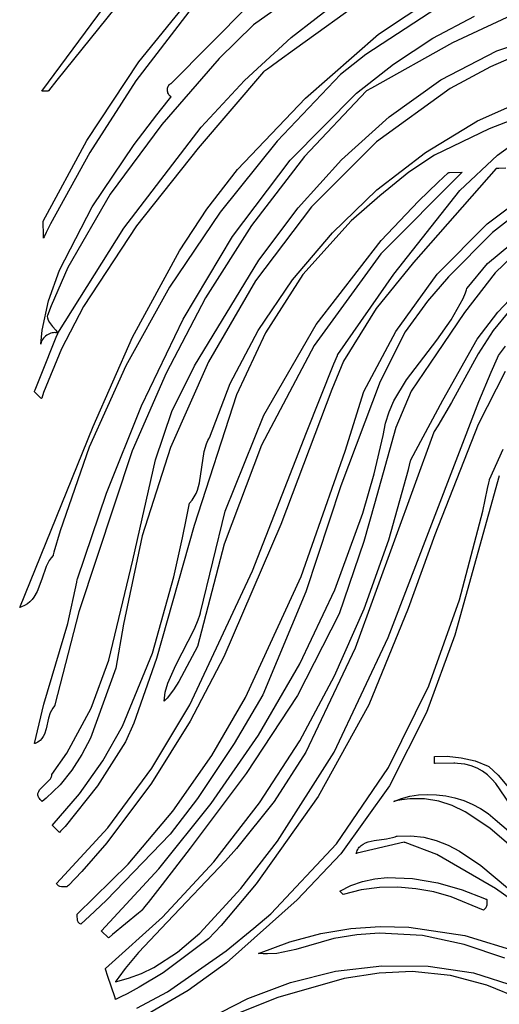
# Model space of a CAD drawing. Extents: x 21.3 to 51.6, y -34 to 34.1.
# Tile 39 of 117: x 28 to 29.4, y -16.2 to -13.2. Entities that reach past the tile are written whole.
import ezdxf

# ---------------------------------------------------------------- set-up
doc = ezdxf.new("R2010")
doc.units = 0

msp = doc.modelspace()

# ---------------------------------------------------------------- linework, layer by layer
at = {"layer": 'Layer 1', "color": 7, "linetype": 'CONTINUOUS'}
for p, q in [((29.19056, -13.04392), (28.810252, -13.318687)), ((28.332573, -13.098418), (28.080723, -13.412271)), ((28.875079, -13.108077), (28.68418, -13.242213)), ((29.068448, -13.271211), (29.311101, -13.110157)), ((28.331926, -13.356393), (28.515377, -13.130397)), ((29.326523, -13.139563), (29.029636, -13.333548)), ((28.034488, -13.445722), (28.244149, -13.161509)), ((28.800481, -13.281263), (28.953987, -13.162099)), ((29.556108, -13.176629), (29.295792, -13.29774)), ((28.486, -13.202442), (28.323382, -13.413951)), ((28.431363, -13.422163), (28.669843, -13.182247)), ((29.235364, -13.283927), (29.364131, -13.216163)), ((28.68418, -13.242213), (28.57962, -13.346036)), ((29.432396, -13.32263), (29.616883, -13.260623)), ((28.657255, -13.413734), (28.800481, -13.281263)), ((28.84391, -13.467157), (29.068448, -13.271211)), ((29.295792, -13.29774), (29.047247, -13.437077)), ((29.114567, -13.363057), (29.235364, -13.283927)), ((28.810252, -13.318687), (28.762873, -13.353132)), ((29.260425, -13.411877), (29.432396, -13.32263)), ((29.541776, -13.315657), (29.412341, -13.370962)), ((28.17299, -13.597986), (28.331926, -13.356393)), ((28.57962, -13.346036), (28.402461, -13.548684)), ((28.762873, -13.353132), (28.739075, -13.370068)), ((29.029636, -13.333548), (28.952359, -13.395295)), ((28.715093, -13.386879), (28.514834, -13.62115)), ((28.715315, -13.386682), (28.715093, -13.386879)), ((28.71556, -13.386512), (28.715315, -13.386682)), ((28.715934, -13.386253), (28.71556, -13.386512)), ((28.716682, -13.385734), (28.715934, -13.386253)), ((28.718178, -13.384697), (28.716682, -13.385734)), ((28.721168, -13.382619), (28.718178, -13.384697)), ((28.727143, -13.37845), (28.721168, -13.382619)), ((28.739075, -13.370068), (28.727143, -13.37845)), ((29.001463, -13.452492), (29.114567, -13.363057)), ((29.412341, -13.370962), (29.289345, -13.437648)), ((28.080723, -13.412271), (28.054687, -13.444717)), ((28.323382, -13.413951), (28.181797, -13.634202)), ((28.523971, -13.557051), (28.657255, -13.413734)), ((28.952359, -13.395295), (28.757413, -13.599797)), ((29.101155, -13.524529), (29.260425, -13.411877)), ((28.034344, -13.445932), (28.034488, -13.445722)), ((28.034396, -13.445932), (28.034346, -13.445932)), ((28.034689, -13.445929), (28.034396, -13.445932)), ((28.052793, -13.445739), (28.034689, -13.445929)), ((28.053757, -13.445729), (28.052793, -13.445739)), ((28.053849, -13.445728), (28.053757, -13.445729)), ((28.053986, -13.44559), (28.053877, -13.445725)), ((28.054687, -13.444717), (28.053986, -13.44559)), ((28.420075, -13.44262), (28.420168, -13.439533)), ((28.420327, -13.445721), (28.420075, -13.44262)), ((28.420168, -13.439533), (28.420605, -13.436512)), ((28.420922, -13.448784), (28.420327, -13.445721)), ((28.420605, -13.436512), (28.421388, -13.433607)), ((28.42186, -13.451759), (28.420922, -13.448784)), ((28.421388, -13.433607), (28.422516, -13.43087)), ((28.422516, -13.43087), (28.423991, -13.428353)), ((28.423991, -13.428353), (28.425813, -13.426106)), ((28.425813, -13.426106), (28.427982, -13.424181)), ((28.427982, -13.424181), (28.429197, -13.423356)), ((28.429197, -13.423356), (28.430499, -13.42263)), ((28.430499, -13.42263), (28.431182, -13.422306)), ((28.431182, -13.422306), (28.431226, -13.422287)), ((28.431248, -13.422277), (28.431363, -13.422163)), ((29.030458, -13.446458), (28.841789, -13.646792)), ((29.03059, -13.446373), (29.030458, -13.446458)), ((29.031065, -13.446108), (29.03059, -13.446373)), ((29.032016, -13.44558), (29.031065, -13.446108)), ((29.047247, -13.437077), (29.032016, -13.44558)), ((29.289345, -13.437648), (29.062973, -13.601715)), ((28.38727, -13.518675), (28.422185, -13.475124)), ((28.423141, -13.454593), (28.42186, -13.451759)), ((28.422185, -13.475124), (28.430887, -13.464473)), ((28.424765, -13.457236), (28.423141, -13.454593)), ((28.426729, -13.459636), (28.424765, -13.457236)), ((28.429035, -13.461742), (28.426729, -13.459636)), ((28.431681, -13.463502), (28.429035, -13.461742)), ((28.430887, -13.464473), (28.43143, -13.463811)), ((28.43143, -13.463811), (28.431566, -13.463646)), ((28.431566, -13.463646), (28.431681, -13.463502)), ((28.635691, -13.686605), (28.84391, -13.467157)), ((28.797225, -13.658039), (29.001463, -13.452492)), ((29.372455, -13.537681), (29.53924, -13.463081)), ((29.583341, -13.494442), (29.40891, -13.561441)), ((28.317858, -13.609679), (28.38727, -13.518675)), ((28.954768, -13.65675), (29.101155, -13.524529)), ((29.213212, -13.634118), (29.372455, -13.537681)), ((28.402461, -13.548684), (28.244201, -13.761999)), ((28.285868, -13.866378), (28.523971, -13.557051)), ((29.40891, -13.561441), (29.240727, -13.642448)), ((28.038522, -13.845155), (28.17299, -13.597986)), ((28.757413, -13.599797), (28.581932, -13.817961)), ((29.062973, -13.601715), (28.863257, -13.800947)), ((29.434728, -13.642724), (29.496981, -13.59752)), ((28.188859, -13.801625), (28.317858, -13.609679)), ((28.514834, -13.62115), (28.325575, -13.859536)), ((28.181797, -13.634202), (28.061314, -13.853116)), ((28.620435, -13.892085), (28.797225, -13.658039)), ((28.841789, -13.646792), (28.678104, -13.858686)), ((28.821448, -13.804705), (28.954768, -13.65675)), ((29.063883, -13.749519), (29.213212, -13.634118)), ((29.240727, -13.642448), (29.16179, -13.694642)), ((29.318712, -13.751136), (29.434728, -13.642724)), ((28.540958, -13.808322), (28.635691, -13.686605)), ((29.430094, -13.683185), (29.176039, -13.971662)), ((29.430162, -13.683172), (29.430112, -13.683173)), ((29.430787, -13.683165), (29.430162, -13.683172)), ((29.438481, -13.683085), (29.430787, -13.683165)), ((29.459969, -13.682862), (29.438481, -13.683085)), ((29.16179, -13.694642), (29.07313, -13.767634)), ((29.326041, -13.695119), (29.075986, -13.945922)), ((29.251847, -13.725806), (29.282911, -13.697268)), ((29.282911, -13.697268), (29.283891, -13.696382)), ((29.283891, -13.696382), (29.284381, -13.695939)), ((29.284381, -13.695939), (29.284626, -13.695718)), ((29.284626, -13.695718), (29.284748, -13.695607)), ((29.284748, -13.695607), (29.284809, -13.695552)), ((29.284839, -13.695535), (29.284889, -13.695534)), ((29.284889, -13.695534), (29.285104, -13.695532)), ((29.285104, -13.695532), (29.287345, -13.695509)), ((29.287345, -13.695509), (29.325944, -13.695107)), ((29.325944, -13.695107), (29.326031, -13.695106)), ((28.926839, -13.881011), (29.063883, -13.749519)), ((29.115982, -14.007474), (29.318712, -13.751136)), ((29.191387, -13.784), (29.251847, -13.725806)), ((28.244201, -13.761999), (28.114133, -13.987432)), ((29.07313, -13.767634), (28.984441, -13.843963)), ((28.08847, -13.996032), (28.188859, -13.801625)), ((28.456807, -13.936029), (28.540958, -13.808322)), ((28.863257, -13.800947), (28.690797, -14.028434)), ((28.701379, -13.964559), (28.821448, -13.804705)), ((29.077261, -13.90473), (29.191387, -13.784)), ((29.402905, -13.853809), (29.488603, -13.789291)), ((28.581932, -13.817961), (28.426694, -14.048238)), ((28.984441, -13.843963), (28.836454, -14.009166)), ((29.492656, -13.822556), (29.419076, -13.879617)), ((28.038494, -13.845212), (28.038522, -13.845155)), ((28.038494, -13.845287), (28.038494, -13.845212)), ((28.03851, -13.846786), (28.038494, -13.845287)), ((28.038958, -13.889701), (28.03851, -13.846786)), ((28.061314, -13.853116), (28.04774, -13.879884)), ((28.083455, -14.189559), (28.285868, -13.866378)), ((28.325575, -13.859536), (28.162258, -14.107679)), ((28.678104, -13.858686), (28.536927, -14.080813)), ((29.249114, -14.007786), (29.402905, -13.853809)), ((28.039028, -13.896421), (28.038958, -13.889701)), ((28.039035, -13.897099), (28.039028, -13.896421)), ((28.039036, -13.897258), (28.039035, -13.897099)), ((28.039064, -13.89724), (28.039037, -13.897295)), ((28.039115, -13.897136), (28.039064, -13.89724)), ((28.039219, -13.896929), (28.039115, -13.897136)), ((28.039425, -13.896514), (28.039219, -13.896929)), ((28.041078, -13.893195), (28.039425, -13.896514)), ((28.04774, -13.879884), (28.041078, -13.893195)), ((28.468881, -14.14615), (28.620435, -13.892085)), ((28.804449, -14.025724), (28.926839, -13.881011)), ((28.877156, -14.16257), (29.077261, -13.90473)), ((29.419076, -13.879617), (29.283488, -14.015932)), ((29.404046, -13.975654), (29.475598, -13.915528)), ((28.313157, -14.201385), (28.456807, -13.936029)), ((28.503045, -14.289792), (28.701379, -13.964559)), ((29.075986, -13.945922), (28.871301, -14.227129)), ((29.481272, -13.951849), (29.427331, -14.004288)), ((28.114133, -13.987432), (28.062576, -14.105145)), ((29.176039, -13.971662), (29.061495, -14.113622)), ((29.340635, -14.050834), (29.404046, -13.975654)), ((28.054821, -14.090111), (28.08847, -13.996032)), ((28.699085, -14.180784), (28.804449, -14.025724)), ((28.836454, -14.009166), (28.721547, -14.188491)), ((28.943464, -14.254577), (29.115982, -14.007474)), ((29.121536, -14.18382), (29.249114, -14.007786)), ((29.283488, -14.015932), (29.21961, -14.090665)), ((29.427331, -14.004288), (29.333029, -14.125285)), ((28.426694, -14.048238), (28.292479, -14.289082)), ((28.690797, -14.028434), (28.54619, -14.277266)), ((29.338781, -14.056243), (29.340296, -14.051813)), ((29.340296, -14.051813), (29.340481, -14.051257)), ((29.340481, -14.051257), (29.340573, -14.050979)), ((29.340573, -14.050979), (29.340596, -14.050909)), ((29.340596, -14.050909), (29.340635, -14.050834)), ((28.536927, -14.080813), (28.415779, -14.311846)), ((29.292413, -14.148093), (29.328471, -14.082298)), ((29.328471, -14.082298), (29.335573, -14.065026)), ((29.335573, -14.065026), (29.338781, -14.056243)), ((28.035305, -14.179949), (28.054821, -14.090111)), ((28.062576, -14.105145), (28.051287, -14.135124)), ((28.162258, -14.107679), (28.094996, -14.237174)), ((29.061495, -14.113622), (28.960901, -14.274878)), ((29.21961, -14.090665), (29.150813, -14.184518)), ((29.435236, -14.124282), (29.470691, -14.086917)), ((28.050263, -14.137947), (28.05022, -14.138078)), ((28.05022, -14.138078), (28.051227, -14.141972)), ((28.050603, -14.137006), (28.050263, -14.137947)), ((28.051287, -14.135124), (28.050603, -14.137006)), ((28.051227, -14.141972), (28.054123, -14.149234)), ((28.340348, -14.411752), (28.468881, -14.14615)), ((29.333029, -14.125285), (29.247357, -14.252422)), ((29.372068, -14.207877), (29.435236, -14.124282)), ((29.473319, -14.117237), (29.420889, -14.181101)), ((28.054123, -14.149234), (28.057954, -14.155918)), ((28.057954, -14.155918), (28.067268, -14.16814)), ((28.067268, -14.16814), (28.076861, -14.179824)), ((28.716424, -14.440366), (28.877156, -14.16257)), ((29.247985, -14.210245), (29.292413, -14.148093)), ((28.031573, -14.222772), (28.035305, -14.179949)), ((28.031948, -14.317421), (28.078637, -14.201421)), ((28.039211, -14.204789), (28.036467, -14.208561)), ((28.042398, -14.201337), (28.039211, -14.204789)), ((28.045944, -14.198222), (28.042398, -14.201337)), ((28.049768, -14.195463), (28.045944, -14.198222)), ((28.057928, -14.191092), (28.049768, -14.195463)), ((28.0621, -14.189517), (28.057928, -14.191092)), ((28.066226, -14.188375), (28.0621, -14.189517)), ((28.070223, -14.187684), (28.066226, -14.188375)), ((28.074011, -14.187463), (28.070223, -14.187684)), ((28.077508, -14.187731), (28.074011, -14.187463)), ((28.076861, -14.179824), (28.081042, -14.185833)), ((28.079122, -14.188055), (28.077508, -14.187731)), ((28.078637, -14.201421), (28.083085, -14.190369)), ((28.080633, -14.188508), (28.079122, -14.188055)), ((28.08203, -14.189092), (28.080633, -14.188508)), ((28.081042, -14.185833), (28.082852, -14.188945)), ((28.083304, -14.189811), (28.08203, -14.189092)), ((28.082852, -14.188945), (28.083269, -14.189737)), ((28.083085, -14.190369), (28.083308, -14.189816)), ((28.083269, -14.189737), (28.083295, -14.189787)), ((28.083307, -14.189812), (28.083455, -14.189559)), ((28.191894, -14.475727), (28.313157, -14.201385)), ((28.613118, -14.343321), (28.699085, -14.180784)), ((28.721547, -14.188491), (28.632393, -14.378813)), ((29.023455, -14.368481), (29.121536, -14.18382)), ((29.150813, -14.184518), (29.073346, -14.337381)), ((29.420889, -14.181101), (29.375188, -14.252213)), ((28.031569, -14.222901), (28.031573, -14.222772)), ((28.031577, -14.222789), (28.031571, -14.222864)), ((28.031694, -14.221597), (28.031577, -14.222789)), ((28.032626, -14.216983), (28.031694, -14.221597)), ((28.034245, -14.212632), (28.032626, -14.216983)), ((28.036467, -14.208561), (28.034245, -14.212632)), ((28.094996, -14.237174), (28.039823, -14.371224)), ((28.871301, -14.227129), (28.70946, -14.532502)), ((29.154678, -14.332306), (29.247985, -14.210245)), ((29.266306, -14.394748), (29.372068, -14.207877)), ((29.437668, -14.257987), (29.459292, -14.22857)), ((28.931512, -14.283401), (28.942285, -14.257343)), ((28.942285, -14.257343), (28.942961, -14.255717)), ((28.942961, -14.255717), (28.9433, -14.254904)), ((28.9433, -14.254904), (28.943384, -14.2547)), ((28.943384, -14.2547), (28.943464, -14.254577)), ((29.247357, -14.252422), (29.16876, -14.367417)), ((29.375188, -14.252213), (29.292998, -14.402093)), ((29.414744, -14.309262), (29.434177, -14.264738)), ((29.434177, -14.264738), (29.437668, -14.257987)), ((28.292479, -14.289082), (28.180064, -14.538943)), ((28.54619, -14.277266), (28.430035, -14.540532)), ((28.434151, -14.430045), (28.503045, -14.289792)), ((28.847909, -14.493976), (28.931512, -14.283401)), ((28.960901, -14.274878), (28.925767, -14.361963)), ((28.013687, -14.362791), (28.031948, -14.317421)), ((28.415779, -14.311846), (28.312181, -14.550458)), ((29.458263, -14.306774), (29.375083, -14.469382)), ((29.377258, -14.39884), (29.414744, -14.309262)), ((28.548918, -14.510462), (28.613118, -14.343321)), ((29.073346, -14.337381), (28.952739, -14.657432)), ((29.116125, -14.396558), (29.154678, -14.332306)), ((28.011419, -14.368562), (28.011385, -14.368529)), ((28.011391, -14.368493), (28.011428, -14.368401)), ((28.011839, -14.368973), (28.011419, -14.368562)), ((28.011428, -14.368401), (28.01182, -14.367429)), ((28.01182, -14.367429), (28.013687, -14.362791)), ((28.017021, -14.374049), (28.011839, -14.368973)), ((28.031495, -14.388223), (28.017021, -14.374049)), ((28.033122, -14.389816), (28.031495, -14.388223)), ((28.033869, -14.388335), (28.033504, -14.389408)), ((28.039823, -14.371224), (28.033869, -14.388335)), ((28.632393, -14.378813), (28.502036, -14.77995)), ((28.925767, -14.361963), (28.76858, -14.776253)), ((28.966169, -14.551195), (29.023455, -14.368481)), ((29.16876, -14.367417), (29.122004, -14.479052)), ((28.03327, -14.389962), (28.033122, -14.389816)), ((28.033301, -14.389992), (28.03327, -14.389962)), ((28.033322, -14.389944), (28.033305, -14.389995)), ((28.033504, -14.389408), (28.033322, -14.389944)), ((28.232621, -14.68041), (28.340348, -14.411752)), ((29.09867, -15.12337), (29.377258, -14.39884)), ((29.101132, -14.430439), (29.116125, -14.396558)), ((29.168173, -14.577784), (29.266306, -14.394748)), ((29.292998, -14.402093), (29.251025, -14.473813)), ((28.383892, -14.577952), (28.434151, -14.430045)), ((28.597278, -14.735859), (28.716424, -14.440366)), ((29.089857, -14.465853), (29.101132, -14.430439)), ((27.966201, -15.030864), (28.191894, -14.475727)), ((29.122004, -14.479052), (29.055981, -14.712978)), ((29.082943, -14.50307), (29.089857, -14.465853)), ((29.251025, -14.473813), (29.239977, -14.490812)), ((29.375083, -14.469382), (29.242251, -14.808004)), ((28.68159, -14.918345), (28.847909, -14.493976)), ((29.238832, -14.492542), (28.997288, -15.156299)), ((29.055454, -14.621088), (29.082943, -14.50307)), ((29.238926, -14.492382), (29.238832, -14.492542)), ((29.239276, -14.491859), (29.238926, -14.492382)), ((29.239977, -14.490812), (29.239276, -14.491859)), ((28.180064, -14.538943), (28.090229, -14.796274)), ((28.533038, -14.552153), (28.539865, -14.529332)), ((28.539865, -14.529332), (28.544608, -14.518447)), ((28.544608, -14.518447), (28.547378, -14.513164)), ((28.547378, -14.513164), (28.548871, -14.510566)), ((28.548871, -14.510566), (28.548895, -14.510525)), ((28.548895, -14.510525), (28.548918, -14.510462)), ((28.70946, -14.532502), (28.593996, -14.836466)), ((28.312181, -14.550458), (28.147726, -15.045108)), ((28.430035, -14.540532), (28.342929, -14.811322)), ((28.525758, -14.600219), (28.533038, -14.552153)), ((28.831169, -14.936651), (28.966169, -14.551195)), ((29.409655, -14.63828), (29.451368, -14.545338)), ((28.313414, -14.886204), (28.383892, -14.577952)), ((29.160917, -14.607879), (29.16747, -14.580638)), ((29.16747, -14.580638), (29.167872, -14.578934)), ((29.167872, -14.578934), (29.168072, -14.578082)), ((29.168072, -14.578082), (29.168173, -14.577784)), ((28.518879, -14.648128), (28.525758, -14.600219)), ((29.02094, -14.741502), (29.055454, -14.621088)), ((29.100288, -14.823907), (29.160917, -14.607879)), ((29.439886, -14.627231), (29.303411, -15.116101)), ((29.439915, -14.627125), (29.439886, -14.627231)), ((28.512553, -14.670754), (28.518879, -14.648128)), ((28.952739, -14.657432), (28.845629, -14.983393)), ((29.403841, -14.666171), (29.407471, -14.648827)), ((29.407471, -14.648827), (29.409266, -14.640148)), ((29.409266, -14.640148), (29.409489, -14.639063)), ((29.409489, -14.639063), (29.409601, -14.638521)), ((29.409601, -14.638521), (29.409628, -14.638385)), ((29.409628, -14.638385), (29.409655, -14.63828)), ((28.143486, -14.943642), (28.232621, -14.68041)), ((28.502682, -14.691815), (28.508137, -14.681511)), ((28.508137, -14.681511), (28.512553, -14.670754)), ((29.38874, -14.735356), (29.403841, -14.666171)), ((28.485016, -14.72629), (28.487984, -14.711137)), ((28.487984, -14.711137), (28.48803, -14.7109)), ((28.48803, -14.7109), (28.488052, -14.710803)), ((28.488052, -14.710803), (28.496038, -14.7016)), ((28.496038, -14.7016), (28.502682, -14.691815)), ((29.055981, -14.712978), (29.023293, -14.829139)), ((28.479022, -14.756567), (28.485016, -14.72629)), ((28.521932, -15.046788), (28.597278, -14.735859)), ((28.934833, -14.976696), (29.02094, -14.741502)), ((29.317245, -15.008069), (29.38874, -14.735356)), ((28.502036, -14.77995), (28.386762, -15.187581)), ((28.466719, -14.81698), (28.479022, -14.756567)), ((28.76858, -14.776253), (28.593591, -15.183196)), ((28.090229, -14.796274), (28.07139, -14.861592)), ((28.342929, -14.811322), (28.285472, -15.082725)), ((29.242251, -14.808004), (29.160029, -15.034819)), ((28.440209, -14.936989), (28.466719, -14.81698)), ((28.593996, -14.836466), (28.512155, -15.151114)), ((29.023293, -14.829139), (28.947601, -15.050274)), ((29.024711, -15.035602), (29.100288, -14.823907)), ((28.068685, -14.871426), (28.062507, -14.879151)), ((28.068718, -14.871318), (28.068685, -14.871426)), ((28.068858, -14.870806), (28.068718, -14.871318)), ((28.069138, -14.869782), (28.068858, -14.870806)), ((28.07139, -14.861592), (28.069138, -14.869782)), ((28.057079, -14.887458), (28.048025, -14.905452)), ((28.062507, -14.879151), (28.057079, -14.887458)), ((28.239881, -15.193497), (28.313414, -14.886204)), ((28.048025, -14.905452), (28.034022, -14.944401)), ((28.489056, -15.329898), (28.68159, -14.918345)), ((28.034022, -14.944401), (28.01957, -14.982421)), ((28.113856, -15.080242), (28.141856, -14.953248)), ((28.141856, -14.953248), (28.143115, -14.94524)), ((28.143115, -14.94524), (28.143486, -14.943642)), ((28.37441, -15.171701), (28.440209, -14.936989)), ((28.660366, -15.307859), (28.831169, -14.936651)), ((28.01957, -14.982421), (28.009953, -14.999253)), ((28.845629, -14.983393), (28.713291, -15.29944)), ((28.827358, -15.203976), (28.934833, -14.976696)), ((27.990043, -15.01972), (27.981498, -15.024902)), ((27.997559, -15.013657), (27.990043, -15.01972)), ((28.004159, -15.006804), (27.997559, -15.013657)), ((28.009953, -14.999253), (28.004159, -15.006804)), ((29.223021, -15.27164), (29.317245, -15.008069)), ((27.966192, -15.030913), (27.966201, -15.030864)), ((27.966256, -15.030895), (27.966213, -15.030907)), ((27.966341, -15.03087), (27.966256, -15.030895)), ((27.966512, -15.030821), (27.966341, -15.03087)), ((27.971816, -15.02911), (27.966512, -15.030821)), ((27.981498, -15.024902), (27.971816, -15.02911)), ((28.147726, -15.045108), (28.081912, -15.298492)), ((28.519757, -15.054456), (28.521805, -15.047281)), ((28.521805, -15.047281), (28.521932, -15.046788)), ((28.947601, -15.050274), (28.819721, -15.301719)), ((28.933689, -15.241616), (29.024711, -15.035602)), ((29.160029, -15.034819), (29.038689, -15.330104)), ((28.04011, -15.32815), (28.113856, -15.080242)), ((28.285472, -15.082725), (28.26146, -15.217945)), ((28.503572, -15.097066), (28.515052, -15.068738)), ((28.515052, -15.068738), (28.519757, -15.054456)), ((28.445719, -15.208339), (28.503572, -15.097066)), ((28.932582, -15.475004), (29.09867, -15.12337)), ((29.303411, -15.116101), (29.216246, -15.353195)), ((28.281727, -15.395473), (28.37441, -15.171701)), ((28.512155, -15.151114), (28.45522, -15.258311)), ((28.997288, -15.156299), (28.845559, -15.475963)), ((28.185804, -15.340206), (28.239881, -15.193497)), ((28.386762, -15.187581), (28.316464, -15.38602)), ((28.593591, -15.183196), (28.490322, -15.380141)), ((28.700197, -15.422865), (28.827358, -15.203976)), ((28.26146, -15.217945), (28.184201, -15.432468)), ((28.421579, -15.263606), (28.445719, -15.208339)), ((28.413693, -15.291361), (28.421579, -15.263606)), ((28.45522, -15.258311), (28.43887, -15.284586)), ((28.826725, -15.4406), (28.933689, -15.241616)), ((28.409734, -15.319277), (28.413693, -15.291361)), ((28.43887, -15.284586), (28.418982, -15.309685)), ((29.099427, -15.522467), (29.223021, -15.27164)), ((28.081912, -15.298492), (28.074273, -15.330352)), ((28.40996, -15.319065), (28.409771, -15.31925)), ((28.410336, -15.318695), (28.40996, -15.319065)), ((28.413299, -15.315719), (28.410336, -15.318695)), ((28.418982, -15.309685), (28.413299, -15.315719)), ((28.556207, -15.48543), (28.660366, -15.307859)), ((28.713291, -15.29944), (28.625561, -15.448801)), ((28.819721, -15.301719), (28.662348, -15.540697)), ((28.011762, -15.44927), (28.04011, -15.32815)), ((28.060253, -15.3546), (28.055097, -15.370729)), ((28.06376, -15.347073), (28.060253, -15.3546)), ((28.068114, -15.34005), (28.06376, -15.347073)), ((28.073484, -15.333643), (28.068114, -15.34005)), ((28.073504, -15.33359), (28.073484, -15.333643)), ((28.073563, -15.333341), (28.073504, -15.33359)), ((28.0738, -15.332344), (28.073563, -15.333341)), ((28.074273, -15.330352), (28.0738, -15.332344)), ((28.111564, -15.478782), (28.185804, -15.340206)), ((28.372684, -15.524452), (28.489056, -15.329898)), ((29.038689, -15.330104), (28.88311, -15.611587)), ((29.216246, -15.353195), (29.102801, -15.578688)), ((28.055097, -15.370729), (28.04745, -15.404205)), ((28.316464, -15.38602), (28.290958, -15.443818)), ((28.490322, -15.380141), (28.371682, -15.570725)), ((28.04745, -15.404205), (28.042236, -15.419794)), ((28.221614, -15.501806), (28.281727, -15.395473)), ((28.022212, -15.444272), (28.014214, -15.448355)), ((28.025688, -15.441877), (28.022212, -15.444272)), ((28.028843, -15.439265), (28.025688, -15.441877)), ((28.034277, -15.433443), (28.028843, -15.439265)), ((28.038684, -15.426916), (28.034277, -15.433443)), ((28.042236, -15.419794), (28.038684, -15.426916)), ((28.184201, -15.432468), (28.157681, -15.482695)), ((28.290958, -15.443818), (28.204823, -15.578762)), ((28.555034, -15.632885), (28.700197, -15.422865)), ((28.70332, -15.631208), (28.826725, -15.4406)), ((28.011838, -15.44927), (28.011766, -15.449295)), ((28.011981, -15.449218), (28.011838, -15.44927)), ((28.014214, -15.448355), (28.011981, -15.449218)), ((28.625561, -15.448801), (28.512504, -15.61729)), ((28.845559, -15.475963), (28.748455, -15.627385)), ((28.758151, -15.748369), (28.932582, -15.475004)), ((28.064862, -15.544198), (28.111564, -15.478782)), ((28.157681, -15.482695), (28.126593, -15.530535)), ((28.150352, -15.603663), (28.221614, -15.501806)), ((28.4367, -15.656212), (28.556207, -15.48543)), ((29.240529, -15.48903), (29.240525, -15.488641)), ((29.240582, -15.494087), (29.240529, -15.48903)), ((29.240532, -15.488613), (29.279957, -15.487757)), ((29.24073, -15.508449), (29.240582, -15.494087)), ((29.279957, -15.487757), (29.322637, -15.492372)), ((29.322637, -15.492372), (29.36548, -15.502491)), ((29.36548, -15.502491), (29.405394, -15.518147)), ((28.126593, -15.530535), (28.090095, -15.575476)), ((28.237429, -15.708102), (28.372684, -15.524452)), ((28.93982, -15.756951), (29.099427, -15.522467)), ((29.240747, -15.510107), (29.24073, -15.508449)), ((29.240749, -15.510268), (29.240747, -15.510107)), ((29.240821, -15.510314), (29.240761, -15.510314)), ((29.242989, -15.510291), (29.240821, -15.510314)), ((29.300471, -15.509694), (29.242989, -15.510291)), ((29.30334, -15.509664), (29.300471, -15.509694)), ((29.303607, -15.509662), (29.30334, -15.509664)), ((29.303667, -15.509661), (29.303607, -15.509662)), ((29.311584, -15.509933), (29.303667, -15.509661)), ((29.333777, -15.512514), (29.311584, -15.509933)), ((29.353846, -15.517564), (29.333777, -15.512514)), ((29.372, -15.524854), (29.353846, -15.517564)), ((29.38845, -15.534158), (29.372, -15.524854)), ((29.403405, -15.545247), (29.38845, -15.534158)), ((29.405394, -15.518147), (29.407721, -15.51931)), ((29.407721, -15.51931), (29.407865, -15.519383)), ((29.407865, -15.519383), (29.407938, -15.51942)), ((29.407956, -15.51943), (29.436575, -15.546453)), ((28.039572, -15.578691), (28.05715, -15.561905)), ((28.05715, -15.561905), (28.060485, -15.557466)), ((28.060485, -15.557466), (28.063, -15.552856)), ((28.063, -15.552856), (28.063888, -15.550475)), ((28.063888, -15.550475), (28.064497, -15.548037)), ((28.064497, -15.548037), (28.064802, -15.545537)), ((28.064802, -15.545537), (28.064832, -15.544263)), ((28.064832, -15.544243), (28.064862, -15.544198)), ((28.662348, -15.540697), (28.490364, -15.769779)), ((29.417074, -15.557895), (29.403405, -15.545247)), ((29.429667, -15.571874), (29.417074, -15.557895)), ((29.436575, -15.546453), (29.488339, -15.608187)), ((28.023691, -15.597998), (28.024724, -15.595731)), ((28.024724, -15.595731), (28.027487, -15.591316)), ((28.027487, -15.591316), (28.031014, -15.587029)), ((28.031014, -15.587029), (28.039572, -15.578691)), ((28.090095, -15.575476), (28.047343, -15.617007)), ((28.204823, -15.578762), (28.105598, -15.703848)), ((28.371682, -15.570725), (28.234033, -15.753438)), ((29.102801, -15.578688), (28.952832, -15.787549)), ((29.473468, -15.636548), (29.429667, -15.571874)), ((28.022286, -15.605095), (28.022447, -15.602675)), ((28.022464, -15.607575), (28.022286, -15.605095)), ((28.022447, -15.602675), (28.022924, -15.600311)), ((28.023006, -15.610119), (28.022464, -15.607575)), ((28.022924, -15.600311), (28.023691, -15.597998)), ((28.023938, -15.612734), (28.023006, -15.610119)), ((28.025284, -15.615422), (28.023938, -15.612734)), ((28.02707, -15.61819), (28.025284, -15.615422)), ((28.029318, -15.621041), (28.02707, -15.61819)), ((28.035306, -15.627013), (28.029318, -15.621041)), ((28.035345, -15.626985), (28.035306, -15.627013)), ((28.035392, -15.626948), (28.035345, -15.626985)), ((28.03558, -15.626797), (28.035392, -15.626948)), ((28.047343, -15.617007), (28.03558, -15.626797)), ((28.066464, -15.700465), (28.150352, -15.603663)), ((28.512504, -15.61729), (28.429068, -15.72676)), ((28.748455, -15.627385), (28.632047, -15.77116)), ((28.88311, -15.611587), (28.6931, -15.879273)), ((29.116089, -15.626631), (29.139831, -15.617517)), ((29.116182, -15.626609), (29.116133, -15.626621)), ((29.116279, -15.626585), (29.116182, -15.626609)), ((29.116474, -15.626537), (29.116279, -15.626585)), ((29.116864, -15.626442), (29.116474, -15.626537)), ((29.117643, -15.626253), (29.116864, -15.626442)), ((29.119199, -15.625881), (29.117643, -15.626253)), ((29.122301, -15.625163), (29.119199, -15.625881)), ((29.128473, -15.62383), (29.122301, -15.625163)), ((29.140682, -15.621572), (29.128473, -15.62383)), ((29.139831, -15.617517), (29.165163, -15.610913)), ((29.16458, -15.618634), (29.140682, -15.621572)), ((29.210428, -15.618693), (29.16458, -15.618634)), ((29.165163, -15.610913), (29.191728, -15.606816)), ((29.191728, -15.606816), (29.219168, -15.605223)), ((29.253941, -15.625935), (29.210428, -15.618693)), ((29.219168, -15.605223), (29.247124, -15.60613)), ((29.247124, -15.60613), (29.275239, -15.609534)), ((29.295432, -15.639486), (29.253941, -15.625935)), ((29.275239, -15.609534), (29.303154, -15.615431)), ((29.303154, -15.615431), (29.330513, -15.623818)), ((29.330513, -15.623818), (29.356956, -15.634692)), ((28.299712, -15.819128), (28.4367, -15.656212)), ((28.393552, -15.833559), (28.555034, -15.632885)), ((28.56298, -15.812091), (28.70332, -15.631208)), ((29.335211, -15.658472), (29.295432, -15.639486)), ((29.356956, -15.634692), (29.382126, -15.648049)), ((29.382126, -15.648049), (29.405665, -15.663886)), ((29.410884, -15.709253), (29.335211, -15.658472)), ((29.405665, -15.663886), (29.427216, -15.682199)), ((29.427216, -15.682199), (29.63649, -15.860007)), ((28.066611, -15.70063), (28.066484, -15.700505)), ((28.068, -15.70199), (28.066611, -15.70063)), ((28.073783, -15.707655), (28.068, -15.70199)), ((28.086843, -15.720447), (28.073783, -15.707655)), ((28.079181, -15.878281), (28.237429, -15.708102)), ((28.092031, -15.718201), (28.088594, -15.721733)), ((28.105598, -15.703848), (28.092031, -15.718201)), ((29.483457, -15.771281), (29.410884, -15.709253)), ((28.088226, -15.721801), (28.086843, -15.720447)), ((28.088351, -15.721924), (28.088226, -15.721801)), ((28.088486, -15.721843), (28.088433, -15.721898)), ((28.088594, -15.721733), (28.088486, -15.721843)), ((28.429068, -15.72676), (28.231749, -15.930694)), ((28.645924, -15.894258), (28.758151, -15.748369)), ((29.037222, -15.751006), (29.055044, -15.746851)), ((29.055044, -15.746851), (29.093201, -15.741258)), ((29.093201, -15.741258), (29.111389, -15.737669)), ((29.111389, -15.737669), (29.11979, -15.735206)), ((29.11979, -15.735206), (29.123759, -15.733748)), ((29.123759, -15.733748), (29.125678, -15.732955)), ((29.125678, -15.732955), (29.125796, -15.732904)), ((29.125796, -15.732904), (29.125855, -15.732879)), ((29.125881, -15.732872), (29.168215, -15.731919)), ((29.168215, -15.731919), (29.208273, -15.736717)), ((29.208273, -15.736717), (29.246315, -15.746604)), ((29.246315, -15.746604), (29.282605, -15.760915)), ((28.234033, -15.753438), (28.156943, -15.841371)), ((28.490364, -15.769779), (28.403545, -15.881413)), ((28.632047, -15.77116), (28.598973, -15.809049)), ((28.737558, -15.97149), (28.93982, -15.756951)), ((29.001681, -15.781821), (29.003154, -15.777739)), ((29.147758, -15.75218), (29.003066, -15.785684)), ((29.003154, -15.777739), (29.004954, -15.773989)), ((29.004954, -15.773989), (29.007064, -15.770553)), ((29.007064, -15.770553), (29.009466, -15.767415)), ((29.009466, -15.767415), (29.012145, -15.764558)), ((29.012145, -15.764558), (29.015084, -15.761964)), ((29.015084, -15.761964), (29.021672, -15.757502)), ((29.021672, -15.757502), (29.029096, -15.753894)), ((29.029096, -15.753894), (29.037222, -15.751006)), ((29.147986, -15.752239), (29.14779, -15.752182)), ((29.148769, -15.752469), (29.147986, -15.752239)), ((29.150335, -15.752932), (29.148769, -15.752469)), ((29.247471, -15.789483), (29.150335, -15.752932)), ((29.282605, -15.760915), (29.317404, -15.778985)), ((29.317404, -15.778985), (29.383576, -15.823748)), ((28.598973, -15.809049), (28.419056, -15.997846)), ((28.952832, -15.787549), (28.818343, -15.928969)), ((29.00055, -15.78625), (29.001681, -15.781821)), ((29.000629, -15.786241), (29.000558, -15.786257)), ((29.000773, -15.786208), (29.000629, -15.786241)), ((29.003066, -15.785684), (29.000773, -15.786208)), ((29.428016, -15.893571), (29.247471, -15.789483)), ((28.14311, -15.973103), (28.299712, -15.819128)), ((28.217434, -16.024409), (28.393552, -15.833559)), ((28.405205, -15.981902), (28.56298, -15.812091)), ((29.383576, -15.823748), (29.509552, -15.929172)), ((28.156943, -15.841371), (28.116132, -15.8844)), ((29.019959, -15.872465), (29.057219, -15.86452)), ((29.057219, -15.86452), (29.095433, -15.860539)), ((29.095433, -15.860539), (29.173363, -15.862911)), ((29.173363, -15.862911), (29.251023, -15.876459)), ((28.079186, -15.878366), (28.079167, -15.878329)), ((28.079499, -15.87895), (28.079186, -15.878366)), ((28.080868, -15.881078), (28.079499, -15.87895)), ((28.082406, -15.88289), (28.080868, -15.881078)), ((28.084097, -15.884412), (28.082406, -15.88289)), ((28.085922, -15.885667), (28.084097, -15.884412)), ((28.087864, -15.88668), (28.085922, -15.885667)), ((28.089905, -15.887476), (28.087864, -15.88668)), ((28.094211, -15.888511), (28.089905, -15.887476)), ((28.111814, -15.888818), (28.094211, -15.888511)), ((28.111899, -15.888734), (28.111814, -15.888818)), ((28.112226, -15.8884), (28.111899, -15.888734)), ((28.113529, -15.887068), (28.112226, -15.8884)), ((28.116132, -15.8844), (28.113529, -15.887068)), ((28.403545, -15.881413), (28.360743, -15.936643)), ((28.520047, -16.031204), (28.645924, -15.894258)), ((28.6931, -15.879273), (28.585123, -16.007941)), ((28.949663, -15.90181), (28.983993, -15.884765)), ((29.015619, -15.898461), (28.960627, -15.912551)), ((28.983993, -15.884765), (29.019959, -15.872465)), ((29.071494, -15.891153), (29.015619, -15.898461)), ((29.127638, -15.890099), (29.071494, -15.891153)), ((29.183435, -15.894771), (29.127638, -15.890099)), ((29.238268, -15.904641), (29.183435, -15.894771)), ((29.251023, -15.876459), (29.325691, -15.898062)), ((29.325691, -15.898062), (29.394642, -15.924599)), ((29.599859, -16.016969), (29.428016, -15.893571)), ((28.818343, -15.928969), (28.601688, -16.122327)), ((28.949994, -15.902135), (28.949679, -15.901826)), ((28.959029, -15.910985), (28.949994, -15.902135)), ((28.960443, -15.91237), (28.959029, -15.910985)), ((28.960586, -15.91251), (28.960443, -15.91237)), ((28.96062, -15.912543), (28.960586, -15.91251)), ((29.291523, -15.919182), (29.238268, -15.904641)), ((29.390832, -15.960165), (29.291523, -15.919182)), ((29.394642, -15.924599), (29.398699, -15.926351)), ((29.398699, -15.926351), (29.400716, -15.927229)), ((29.400716, -15.927229), (29.401218, -15.927448)), ((29.401218, -15.927448), (29.401281, -15.927476)), ((29.401344, -15.927503), (29.401551, -15.939108)), ((28.231749, -15.930694), (28.180315, -15.97905)), ((28.342548, -15.960254), (28.342306, -15.960455)), ((28.342598, -15.960213), (28.342548, -15.960254)), ((28.342721, -15.960055), (28.342613, -15.960195)), ((28.342886, -15.95984), (28.342721, -15.960055)), ((28.343545, -15.958982), (28.342886, -15.95984)), ((28.344863, -15.957266), (28.343545, -15.958982)), ((28.350144, -15.950397), (28.344863, -15.957266)), ((28.360743, -15.936643), (28.350144, -15.950397)), ((29.392932, -15.958927), (29.390832, -15.960165)), ((29.394242, -15.957956), (29.392932, -15.958927)), ((29.395416, -15.956912), (29.394242, -15.957956)), ((29.396461, -15.9558), (29.395416, -15.956912)), ((29.398192, -15.953395), (29.396461, -15.9558)), ((29.399493, -15.950783), (29.398192, -15.953395)), ((29.400422, -15.948006), (29.399493, -15.950783)), ((29.401036, -15.945106), (29.400422, -15.948006)), ((29.401551, -15.939108), (29.401036, -15.945106)), ((28.143026, -15.980458), (28.143064, -15.976464)), ((28.143442, -15.988565), (28.143026, -15.980458)), ((28.143064, -15.976464), (28.143081, -15.974541)), ((28.143076, -15.973136), (28.14311, -15.973103)), ((28.14308, -15.973604), (28.143076, -15.973143)), ((28.143081, -15.974541), (28.14308, -15.973604)), ((28.144192, -15.992417), (28.143442, -15.988565)), ((28.180315, -15.97905), (28.154782, -16.002892)), ((28.229499, -16.139291), (28.405205, -15.981902)), ((28.330797, -15.970007), (28.2517, -16.03565)), ((28.341268, -15.961317), (28.330797, -15.970007)), ((28.342306, -15.960455), (28.341268, -15.961317)), ((28.685691, -16.016215), (28.737558, -15.97149)), ((28.144767, -15.994234), (28.144192, -15.992417)), ((28.145499, -15.995957), (28.144767, -15.994234)), ((28.146408, -15.99757), (28.145499, -15.995957)), ((28.147511, -15.999055), (28.146408, -15.99757)), ((28.148828, -16.000397), (28.147511, -15.999055)), ((28.150376, -16.001579), (28.148828, -16.000397)), ((28.152174, -16.002584), (28.150376, -16.001579)), ((28.154241, -16.003397), (28.152174, -16.002584)), ((28.154285, -16.003356), (28.154241, -16.003397)), ((28.154385, -16.003263), (28.154285, -16.003356)), ((28.154782, -16.002892), (28.154385, -16.003263)), ((28.419056, -15.997846), (28.330997, -16.090811)), ((28.585123, -16.007941), (28.546275, -16.04902)), ((28.600689, -16.085531), (28.685691, -16.016215)), ((28.891043, -16.031906), (28.983221, -16.016475)), ((28.983221, -16.016475), (29.073395, -16.010175)), ((29.073395, -16.010175), (29.161746, -16.012248)), ((29.161746, -16.012248), (29.333702, -16.038476)), ((28.217399, -16.024444), (28.217434, -16.024409)), ((28.217771, -16.024809), (28.217401, -16.024446)), ((28.22013, -16.027119), (28.217771, -16.024809)), ((28.236917, -16.043563), (28.22013, -16.027119)), ((28.239077, -16.045679), (28.236917, -16.043563)), ((28.239278, -16.045875), (28.239077, -16.045679)), ((28.239319, -16.045916), (28.239278, -16.045875)), ((28.24088, -16.044629), (28.239325, -16.04592)), ((28.2517, -16.03565), (28.24088, -16.044629)), ((28.546275, -16.04902), (28.406783, -16.152809)), ((28.451311, -16.089142), (28.520047, -16.031204)), ((28.796681, -16.057227), (28.891043, -16.031906)), ((28.931647, -16.047405), (28.815082, -16.081711)), ((29.001892, -16.035878), (28.931647, -16.047405)), ((29.070591, -16.030893), (29.001892, -16.035878)), ((29.203781, -16.038372), (29.070591, -16.030893)), ((29.332089, -16.065485), (29.203781, -16.038372)), ((29.333702, -16.038476), (29.500538, -16.089086)), ((28.699952, -16.093197), (28.796681, -16.057227)), ((29.456385, -16.107873), (29.332089, -16.065485)), ((28.330997, -16.090811), (28.290012, -16.140037)), ((28.378349, -16.136227), (28.451311, -16.089142)), ((28.420255, -16.211511), (28.600689, -16.085531)), ((28.699912, -16.093217), (28.699952, -16.093197)), ((28.700015, -16.093231), (28.699961, -16.093223)), ((28.700123, -16.093245), (28.700015, -16.093231)), ((28.70034, -16.093274), (28.700123, -16.093245)), ((28.700773, -16.093332), (28.70034, -16.093274)), ((28.70164, -16.093444), (28.700773, -16.093332)), ((28.703377, -16.093655), (28.70164, -16.093444)), ((28.706858, -16.094029), (28.703377, -16.093655)), ((28.713855, -16.094586), (28.706858, -16.094029)), ((28.727973, -16.094976), (28.713855, -16.094586)), ((28.756638, -16.093169), (28.727973, -16.094976)), ((28.815082, -16.081711), (28.756638, -16.093169)), ((28.229442, -16.139338), (28.229499, -16.139291)), ((28.229499, -16.139509), (28.22945, -16.139363)), ((28.2301, -16.141334), (28.229499, -16.139509)), ((28.237516, -16.163827), (28.2301, -16.141334)), ((28.290012, -16.140037), (28.270602, -16.165724)), ((28.340198, -16.154803), (28.378349, -16.136227)), ((28.601688, -16.122327), (28.484146, -16.206691)), ((28.937005, -16.148209), (29.078973, -16.130939)), ((29.078973, -16.130939), (29.221355, -16.132041)), ((29.221355, -16.132041), (29.360928, -16.153094)), ((28.258227, -16.226648), (28.237516, -16.163827)), ((28.260386, -16.180224), (28.300888, -16.169588)), ((28.270602, -16.165724), (28.261208, -16.178884)), ((28.300888, -16.169588), (28.340198, -16.154803)), ((28.406783, -16.152809), (28.333716, -16.197293)), ((28.963622, -16.170381), (28.758888, -16.228145)), ((28.79867, -16.182271), (28.937005, -16.148209)), ((29.070753, -16.153874), (28.963622, -16.170381)), ((29.17199, -16.14839), (29.070753, -16.153874)), ((29.28987, -16.160698), (29.17199, -16.14839)), ((29.40116, -16.190642), (29.28987, -16.160698)), ((29.360928, -16.153094), (29.494472, -16.195678)), ((28.260338, -16.180129), (28.260266, -16.180233)), ((28.260266, -16.180233), (28.260386, -16.180224)), ((28.260628, -16.179714), (28.260338, -16.180129)), ((28.261208, -16.178884), (28.260628, -16.179714)), ((28.333716, -16.197293), (28.296012, -16.217432)), ((28.667191, -16.231545), (28.79867, -16.182271)), ((29.50738, -16.233915), (29.40116, -16.190642)), ((28.260554, -16.233709), (28.258227, -16.226648)), ((28.267141, -16.231558), (28.262277, -16.233828)), ((28.276824, -16.226944), (28.267141, -16.231558)), ((28.296012, -16.217432), (28.276824, -16.226944)), ((28.326383, -16.261311), (28.420255, -16.211511)), ((28.484146, -16.206691), (28.361286, -16.278705)), ((28.545788, -16.294452), (28.667191, -16.231545)), ((28.758888, -16.228145), (28.562153, -16.306942)), ((28.260767, -16.234355), (28.260554, -16.233709)), ((28.260811, -16.234487), (28.260767, -16.234355)), ((28.260906, -16.234462), (28.26083, -16.234497)), ((28.261058, -16.234392), (28.260906, -16.234462)), ((28.262277, -16.233828), (28.261058, -16.234392))]:
    msp.add_line(p, q, dxfattribs=at)

doc.saveas('drawing.dxf')
